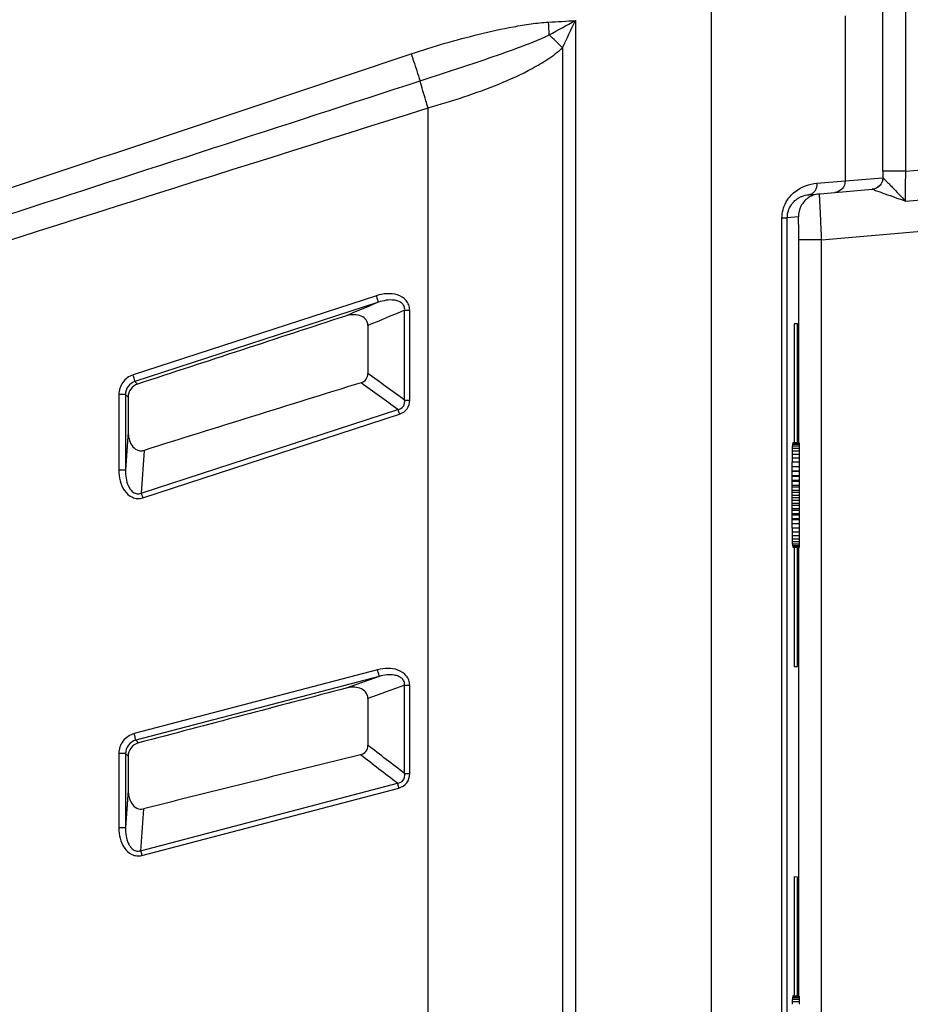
# Model space of a CAD drawing. Header units: millimetres. Extents: x 0 to 1682, y 0 to 1188.
# Tile 52 of 59: x 1448 to 1486, y 703 to 746. Entities that reach past the tile are written whole.
import ezdxf

# ---------------------------------------------------------------- set-up
doc = ezdxf.new("R2010")
doc.units = ezdxf.units.MM
doc.header["$LTSCALE"] = 92.51
doc.layers.add('REAR_CASE-RT1951WD-SHAPE', color=7, linetype='CONTINUOUS')

msp = doc.modelspace()

# ---------------------------------------------------------------- linework, layer by layer
at = {"layer": 'REAR_CASE-RT1951WD-SHAPE', "color": 7, "linetype": 'Continuous'}
for p, q in [((1485.28091, 739.345579), (1485.28091, 768.780094)), ((1486.278474, 739.345579), (1486.278474, 768.780094)), ((1477.830796, 746.361015), (1477.830796, 642.884825)), ((1471.936672, 745.887647), (1471.936685, 635.709844)), ((1483.642231, 746.090356), (1483.642231, 738.925773)), ((1471.378378, 744.706816), (1471.378389, 635.709858)), ((1465.547926, 636.882408), (1465.547926, 742.095428)), ((1482.621794, 736.371806), (1518.162237, 739.481192)), ((1483.642231, 738.925773), (1485.275224, 739.068641)), ((1486.278474, 739.345579), (1485.28091, 739.345579)), ((1482.41832, 738.827618), (1483.642231, 738.925773)), ((1482.065108, 738.329521), (1484.82002, 738.570544)), ((1480.899937, 737.33133), (1481.129603, 737.33133)), ((1480.899937, 649.254369), (1480.899937, 737.33133)), ((1481.611481, 737.373489), (1481.129603, 737.33133)), ((1481.129603, 649.254369), (1481.129603, 737.33133)), ((1482.621794, 736.371806), (1481.628928, 736.371806)), ((1481.628928, 727.562742), (1481.628928, 736.371806)), ((1482.621794, 650.213893), (1482.621794, 736.371806)), ((1463.307712, 733.948364), (1452.745105, 730.510314)), ((1463.390272, 733.664503), (1452.830311, 730.226461)), ((1464.528564, 733.320968), (1464.747917, 733.320968)), ((1464.528564, 729.421953), (1464.528564, 733.320968)), ((1464.747917, 729.421953), (1464.747917, 733.320968)), ((1462.935362, 732.653237), (1462.935362, 730.577249)), ((1481.573171, 732.722868), (1481.423619, 732.730706)), ((1481.423619, 732.730706), (1481.423619, 727.562742)), ((1481.573171, 727.562742), (1481.573171, 732.722868)), ((1452.944587, 730.114331), (1452.830311, 730.226461)), ((1452.418209, 729.658772), (1452.126792, 729.658772)), ((1452.126792, 729.658772), (1452.126792, 726.374034)), ((1452.418209, 729.658772), (1452.418209, 726.374034)), ((1452.533069, 729.546384), (1452.418209, 729.658772)), ((1452.533069, 729.546384), (1452.533069, 728.042567)), ((1464.528564, 729.421953), (1464.747917, 729.421953)), ((1453.096755, 725.383863), (1464.236812, 729.010237)), ((1453.165034, 725.181306), (1464.306062, 728.807358)), ((1452.533069, 728.042567), (1452.418209, 726.374034)), ((1481.645959, 727.488406), (1481.348968, 727.488406)), ((1481.352918, 727.488406), (1481.352525, 727.414885)), ((1481.645959, 727.537873), (1481.352918, 727.537873)), ((1481.645959, 727.562742), (1481.365263, 727.562742)), ((1481.645959, 727.562742), (1481.645959, 727.211295)), ((1453.224388, 727.238999), (1453.096755, 725.383863)), ((1481.338218, 727.059308), (1481.338559, 726.900109)), ((1481.341578, 727.199154), (1481.34162, 727.059308)), ((1481.645959, 727.059308), (1481.341641, 727.059308)), ((1481.645959, 727.199154), (1481.344859, 727.199154)), ((1481.345174, 727.318114), (1481.345011, 727.2113)), ((1481.645959, 727.414885), (1481.345174, 727.414885)), ((1481.645959, 727.318114), (1481.345174, 727.318114)), ((1481.348968, 727.414885), (1481.34864, 727.318114)), ((1481.645959, 727.199154), (1481.645959, 723.386545)), ((1481.645959, 726.7233), (1481.332353, 726.7233)), ((1481.332353, 726.7233), (1481.333532, 726.527199)), ((1481.645959, 726.900109), (1481.335132, 726.900109)), ((1481.335132, 726.900109), (1481.335844, 726.7233)), ((1452.418209, 726.374034), (1452.126792, 726.374034)), ((1481.327835, 726.34285), (1481.645959, 726.34285)), ((1481.331442, 726.34285), (1481.327835, 726.324774)), ((1481.645959, 726.324774), (1481.327835, 726.324774)), ((1481.327835, 726.324774), (1481.3297, 726.146997)), ((1481.645959, 726.530818), (1481.329912, 726.530818)), ((1481.329912, 726.530818), (1481.331442, 726.34285)), ((1481.324863, 725.941785), (1481.645959, 725.941785)), ((1481.328325, 725.941785), (1481.324863, 725.881147)), ((1481.645959, 725.881147), (1481.324863, 725.881147)), ((1481.324863, 725.881147), (1481.327332, 725.729464)), ((1481.326146, 726.146997), (1481.645959, 726.146997)), ((1481.3297, 726.146997), (1481.326146, 726.107423)), ((1481.645959, 726.107423), (1481.326146, 726.107423)), ((1481.326146, 726.107423), (1481.328325, 725.941785)), ((1481.326732, 725.512359), (1481.323565, 725.41181)), ((1481.645959, 725.41181), (1481.323565, 725.41181)), ((1481.323565, 725.41181), (1481.326531, 725.29285)), ((1481.324, 725.729464), (1481.645959, 725.729464)), ((1481.327332, 725.729464), (1481.324, 725.648426)), ((1481.645959, 725.648426), (1481.324, 725.648426)), ((1481.324, 725.648426), (1481.326732, 725.512359)), ((1481.326732, 725.512359), (1481.645959, 725.512359)), ((1481.326531, 725.29285), (1481.323565, 725.17389)), ((1481.645959, 725.17389), (1481.323565, 725.17389)), ((1481.323565, 725.17389), (1481.326732, 725.07334)), ((1481.326732, 725.07334), (1481.324, 724.937273)), ((1481.324, 724.937273), (1481.327332, 724.856235)), ((1481.326531, 725.29285), (1481.645959, 725.29285)), ((1481.326732, 725.07334), (1481.645959, 725.07334)), ((1481.645959, 724.937273), (1481.327332, 724.937273)), ((1481.327332, 724.856235), (1481.324863, 724.704552)), ((1481.324863, 724.704552), (1481.328325, 724.643914)), ((1481.328325, 724.643914), (1481.326146, 724.478277)), ((1481.327332, 724.856235), (1481.645959, 724.856235)), ((1481.645959, 724.704552), (1481.328325, 724.704552)), ((1481.328325, 724.643914), (1481.645959, 724.643914)), ((1481.326146, 724.478277), (1481.3297, 724.438703)), ((1481.3297, 724.438703), (1481.327835, 724.260926)), ((1481.327835, 724.260926), (1481.331442, 724.24285)), ((1481.645959, 724.478277), (1481.3297, 724.478277)), ((1481.3297, 724.438703), (1481.645959, 724.438703)), ((1481.331442, 724.24285), (1481.329912, 724.054881)), ((1481.645959, 724.260926), (1481.331442, 724.260926)), ((1481.331442, 724.24285), (1481.645959, 724.24285)), ((1481.333532, 724.058501), (1481.332353, 723.8624)), ((1481.645959, 724.054881), (1481.333532, 724.054881)), ((1481.335844, 723.8624), (1481.335132, 723.685591)), ((1481.645959, 723.8624), (1481.335946, 723.8624)), ((1481.338559, 723.685591), (1481.338218, 723.526391)), ((1481.645959, 723.685591), (1481.338659, 723.685591)), ((1481.34162, 723.526391), (1481.341578, 723.386545)), ((1481.645959, 723.526391), (1481.341641, 723.526391)), ((1481.645959, 723.386545), (1481.344859, 723.386545)), ((1481.345011, 723.374399), (1481.345174, 723.267585)), ((1481.34864, 723.267585), (1481.348968, 723.170814)), ((1481.645959, 723.267585), (1481.348968, 723.267585)), ((1481.645959, 723.374404), (1481.645959, 723.022957)), ((1481.352525, 723.170814), (1481.352918, 723.097293)), ((1481.645959, 723.170814), (1481.352918, 723.170814)), ((1481.645959, 723.097293), (1481.35698, 723.097293)), ((1481.645959, 723.047827), (1481.36111, 723.047827)), ((1481.645959, 723.022957), (1481.365263, 723.022957)), ((1481.423619, 723.022957), (1481.423619, 717.854993)), ((1481.573171, 717.862831), (1481.573171, 723.022957)), ((1481.628928, 703.562742), (1481.628928, 723.022957)), ((1463.357445, 717.722968), (1452.794886, 714.950147)), ((1481.423619, 717.854993), (1481.573171, 717.862831)), ((1463.423412, 717.434235), (1452.86349, 714.661418)), ((1463.423412, 717.434235), (1461.993383, 716.92408)), ((1464.528564, 717.047516), (1464.747917, 717.047516)), ((1464.528564, 713.21486), (1464.528564, 717.047516)), ((1464.747917, 713.214861), (1464.747917, 717.047516)), ((1462.935362, 716.479439), (1462.935362, 714.44216)), ((1452.977773, 714.542321), (1452.86349, 714.661418)), ((1452.418209, 714.083983), (1452.126792, 714.083983)), ((1452.126792, 714.083983), (1452.126792, 710.855964)), ((1452.418209, 714.083983), (1452.418209, 710.855964)), ((1452.533069, 713.964552), (1452.418209, 714.083983)), ((1452.533069, 713.964552), (1452.533069, 712.489666)), ((1464.528564, 713.21486), (1464.747917, 713.21486)), ((1453.072969, 709.870842), (1464.213656, 712.795726)), ((1453.129362, 709.664961), (1464.270992, 712.589578)), ((1452.533069, 712.489666), (1452.418209, 710.855964)), ((1453.200639, 711.687734), (1453.072969, 709.870842)), ((1452.418209, 710.855964), (1452.126792, 710.855964)), ((1481.573171, 708.722868), (1481.423619, 708.730706)), ((1481.423619, 708.730706), (1481.423619, 703.562742)), ((1481.573171, 703.562742), (1481.573171, 708.722868)), ((1481.645959, 703.562742), (1481.365263, 703.562742)), ((1481.645959, 703.562742), (1481.645959, 703.211295)), ((1481.345174, 703.318114), (1481.345011, 703.2113)), ((1481.645959, 703.414885), (1481.345174, 703.414885)), ((1481.645959, 703.318114), (1481.345174, 703.318114)), ((1481.348968, 703.414885), (1481.34864, 703.318114)), ((1481.645959, 703.488406), (1481.348968, 703.488406)), ((1481.352918, 703.488406), (1481.352525, 703.414885)), ((1481.645959, 703.537873), (1481.352918, 703.537873))]:
    msp.add_line(p, q, dxfattribs=at)
for centre, radius, start, end in [((1367.532167, 934.569298), 215.641058, 298.61219602, 298.95737027), ((1393.095107, 742.280456), 77.760236, 2.19751893, 2.60699668), ((1463.514818, 737.069901), 10.961662, 44.1622903, 48.3613263), ((-335.336922, 6102.183568), 5652.075068, 288.188214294, 288.571834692), ((1526.987863, 739.345643), 41.706953, 180.0000883, 180.3822098), ((1482.612782, 737.371206), 1.002656, 113.2367996, 125.345881), ((1482.612841, 737.367665), 1.005934, 95.0569152, 113.1602846), ((2374.977573, -2214.85194), 3083.103636, 107.21250091, 107.395704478), ((2179.018729, -2185.383459), 2986.609013, 103.879028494, 104.065096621)]:
    msp.add_arc(centre, radius, start, end, dxfattribs=at)
for points in [[(1470.774863, 745.817379), (1471.16244, 745.835009), (1471.549572, 745.861565), (1471.936672, 745.887647)], [(1471.378378, 744.706816), (1471.567265, 745.099096), (1471.752227, 745.493261), (1471.936672, 745.887649)], [(1429.204104, 731.577509), (1441.19935, 735.480611), (1453.200117, 739.366729), (1465.19608, 743.267628)], [(1486.278474, 739.345579), (1496.821098, 740.348048), (1507.36435, 741.343921), (1517.908087, 742.334613)], [(1486.268026, 738.05065), (1496.857964, 739.018432), (1507.448215, 739.982798), (1518.038708, 740.944485)], [(1463.390272, 733.664503), (1462.913357, 733.464682), (1462.436503, 733.264715), (1461.95971, 733.0646)], [(1461.95971, 733.0646), (1458.954772, 732.080864), (1455.949735, 731.09743), (1452.944587, 730.114331)], [(1464.528564, 733.320968), (1463.997421, 733.098573), (1463.466353, 732.875996), (1462.935362, 732.653237)], [(1464.528564, 729.421953), (1463.997657, 729.807273), (1463.46659, 730.192372), (1462.935362, 730.577249)], [(1464.236812, 729.010237), (1463.703515, 729.39747), (1463.170057, 729.78448), (1462.636436, 730.171265)], [(1461.993383, 716.92408), (1458.988271, 716.129815), (1455.98307, 715.335886), (1452.977773, 714.542321)], [(1464.528564, 717.047516), (1463.997445, 716.858303), (1463.466377, 716.668944), (1462.935362, 716.479439)], [(1464.528564, 713.21486), (1463.997663, 713.624176), (1463.466596, 714.033276), (1462.935362, 714.44216)], [(1464.213656, 712.795726), (1463.68017, 713.207218), (1463.146515, 713.618493), (1462.612692, 714.029548)]]:
    msp.add_open_spline(points, degree=3, dxfattribs=at)
for points, knots in [([(1464.81151, 744.439808), (1465.296103, 744.602518), (1466.272203, 744.907759), (1467.753774, 745.304512), (1469.002567, 745.579641), (1470.010858, 745.747828), (1470.519593, 745.805726), (1470.774863, 745.817379)], [0, 0, 0, 0, 0.250017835, 0.500027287, 0.750018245, 0.875017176, 1, 1, 1, 1]), ([(1465.19608, 743.267628), (1466.139959, 743.57493), (1467.555687, 744.034814), (1469.427641, 744.688126), (1470.350283, 745.051898), (1470.79808, 745.262101)], [0, 0, 0, 0, 0.500581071, 0.750538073, 1, 1, 1, 1]), ([(1465.547926, 742.095428), (1466.067625, 742.242465), (1467.099108, 742.560122), (1468.615652, 743.112216), (1469.839604, 743.66373), (1470.758487, 744.204809), (1471.184846, 744.525768), (1471.378378, 744.706816)], [0, 0, 0, 0, 0.251876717, 0.503068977, 0.752461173, 0.876409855, 1, 1, 1, 1]), ([(1464.81151, 744.439808), (1464.846708, 744.335045), (1464.976978, 743.945005), (1465.104919, 743.554178), (1465.196023, 743.267609)], [0, 0, 0, 0, 0.268756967, 1, 1, 1, 1]), ([(1465.547926, 742.095428), (1465.515091, 742.20004), (1465.394134, 742.589656), (1465.277256, 742.980567), (1465.19608, 743.267628)], [0, 0, 0, 0, 0.26876033, 1, 1, 1, 1]), ([(1429.502191, 730.647813), (1432.502202, 731.615864), (1444.506003, 735.467731), (1456.530146, 739.255762), (1465.547926, 742.095428)], [0, 0, 0, 0, 0.250053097, 1, 1, 1, 1]), ([(1485.275224, 739.068641), (1485.275276, 738.94787), (1485.181155, 738.697469), (1484.940133, 738.581053), (1484.82002, 738.570544)], [0, 0, 0, 0, 0.500413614, 1, 1, 1, 1]), ([(1485.281845, 739.067418), (1485.281575, 738.946812), (1485.187042, 738.697107), (1484.946715, 738.580527), (1484.826737, 738.569693)], [0, 0, 0, 0, 0.50029127, 1, 1, 1, 1]), ([(1485.275224, 739.068641), (1485.276324, 739.068738), (1485.278614, 739.068623), (1485.280785, 739.067905), (1485.281838, 739.067426)], [0, 0, 0, 0, 0.488205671, 1, 1, 1, 1]), ([(1485.281845, 739.067418), (1485.295549, 739.048907), (1485.345677, 739.00299), (1485.433116, 738.913426), (1485.551925, 738.794655), (1485.734807, 738.605331), (1485.972901, 738.35327), (1486.168118, 738.15074), (1486.268014, 738.050623)], [0, 0, 0, 0, 0.048778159, 0.142906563, 0.265711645, 0.404301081, 0.7004701, 1, 1, 1, 1]), ([(1486.268013, 738.050649), (1486.263439, 738.144714), (1486.250975, 738.576354), (1486.261858, 739.008413), (1486.278474, 739.345579)], [0, 0, 0, 0, 0.218126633, 1, 1, 1, 1]), ([(1480.899937, 737.33133), (1480.899944, 737.560387), (1481.017915, 738.006146), (1481.538538, 738.601348), (1482.085444, 738.80092), (1482.41832, 738.827618)], [0, 0, 0, 0, 0.296556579, 0.56764638, 1, 1, 1, 1]), ([(1482.41832, 738.827618), (1482.422138, 738.709747), (1482.37759, 738.527691), (1482.216441, 738.368982), (1482.114718, 738.333861), (1482.065108, 738.329521)], [0, 0, 0, 0, 0.533593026, 0.774681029, 1, 1, 1, 1]), ([(1483.642231, 738.925773), (1483.642282, 738.805002), (1483.548161, 738.5546), (1483.30714, 738.438184), (1483.187027, 738.427676)], [0, 0, 0, 0, 0.500413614, 1, 1, 1, 1]), ([(1481.129603, 737.33133), (1481.12961, 737.52922), (1481.24363, 737.891197), (1481.518956, 738.132609), (1481.654958, 738.206566)], [0, 0, 0, 0, 0.561071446, 1, 1, 1, 1]), ([(1482.032735, 738.189047), (1481.904341, 738.097934), (1481.688104, 737.850486), (1481.611476, 737.530933), (1481.611481, 737.373489)], [0, 0, 0, 0, 0.499989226, 1, 1, 1, 1]), ([(1481.654958, 738.206566), (1481.690455, 738.225869), (1481.820358, 738.286941), (1481.962564, 738.320549), (1482.065108, 738.329521)], [0, 0, 0, 0, 0.281887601, 1, 1, 1, 1]), ([(1482.621794, 736.371806), (1482.61612, 736.50174), (1482.604909, 736.756605), (1482.588182, 737.126602), (1482.572411, 737.467643), (1482.558061, 737.76648), (1482.547409, 737.984072), (1482.539627, 738.128107), (1482.535596, 738.212415), (1482.530422, 738.276278), (1482.530563, 738.328238), (1482.522887, 738.348918), (1482.527379, 738.36996), (1482.524173, 738.369683)], [0, 0, 0, 0, 0.195052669, 0.382599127, 0.555479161, 0.707030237, 0.831422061, 0.881887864, 0.923858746, 0.956926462, 0.980776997, 0.995172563, 1, 1, 1, 1]), ([(1484.82002, 738.570544), (1484.821137, 738.570642), (1484.823426, 738.570598), (1484.825651, 738.570068), (1484.826737, 738.569696)], [0, 0, 0, 0, 0.494285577, 1, 1, 1, 1]), ([(1484.826737, 738.569696), (1484.887452, 738.548923), (1485.064088, 738.476244), (1485.54433, 738.302564), (1485.967384, 738.159656), (1486.268026, 738.05065)], [0, 0, 0, 0, 0.125661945, 0.373763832, 1, 1, 1, 1]), ([(1481.628928, 736.371806), (1481.628927, 736.499524), (1481.628353, 736.685016), (1481.626194, 736.921065), (1481.624174, 737.071175), (1481.621528, 737.193898), (1481.619337, 737.278243), (1481.616603, 737.326943), (1481.615738, 737.352673), (1481.61308, 737.363561), (1481.613141, 737.37363), (1481.611481, 737.373489)], [0, 0, 0, 0, 0.382279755, 0.555132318, 0.706734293, 0.831206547, 0.923696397, 0.956769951, 0.980614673, 0.99501244, 1, 1, 1, 1]), ([(1464.747917, 733.320968), (1464.74791, 733.396997), (1464.722556, 733.550715), (1464.56392, 733.816782), (1464.214814, 734.014591), (1463.754761, 734.054539), (1463.452445, 733.99547), (1463.307712, 733.948364)], [0, 0, 0, 0, 0.125270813, 0.250493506, 0.498970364, 0.749215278, 1, 1, 1, 1]), ([(1463.390272, 733.664503), (1463.390804, 733.674405), (1463.380355, 733.705398), (1463.365648, 733.765709), (1463.338788, 733.850589), (1463.318807, 733.914242), (1463.307712, 733.948364)], [0, 0, 0, 0, 0.100572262, 0.322386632, 0.636088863, 1, 1, 1, 1]), ([(1464.528563, 733.320968), (1464.534062, 733.37876), (1464.519845, 733.500286), (1464.405244, 733.642032), (1464.246646, 733.721949), (1464.018346, 733.771231), (1463.725139, 733.759099), (1463.499621, 733.702224), (1463.390272, 733.664503)], [0, 0, 0, 0, 0.125124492, 0.250420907, 0.375911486, 0.501218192, 0.7506896, 1, 1, 1, 1]), ([(1462.935362, 732.653237), (1462.935362, 732.704439), (1462.917763, 732.808037), (1462.807952, 732.985667), (1462.570171, 733.113878), (1462.260451, 733.137157), (1462.05712, 733.09649), (1461.95971, 733.0646)], [0, 0, 0, 0, 0.125269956, 0.250480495, 0.498961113, 0.749232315, 1, 1, 1, 1]), ([(1452.745105, 730.510314), (1452.569747, 730.453226), (1452.246686, 730.221996), (1452.126803, 729.843225), (1452.126792, 729.658772)], [0, 0, 0, 0, 0.499951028, 1, 1, 1, 1]), ([(1452.830311, 730.226461), (1452.829839, 730.236435), (1452.819537, 730.267175), (1452.794079, 730.36215), (1452.765798, 730.446711), (1452.745105, 730.510314)], [0, 0, 0, 0, 0.101050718, 0.323140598, 1, 1, 1, 1]), ([(1462.636436, 730.171265), (1462.72148, 730.197611), (1462.885691, 730.300796), (1462.935362, 730.488198), (1462.935362, 730.577249)], [0, 0, 0, 0, 0.499947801, 1, 1, 1, 1]), ([(1452.830311, 730.226461), (1452.713259, 730.188773), (1452.497231, 730.034875), (1452.41789, 729.781837), (1452.418209, 729.658772)], [0, 0, 0, 0, 0.499807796, 1, 1, 1, 1]), ([(1452.944587, 730.114331), (1452.827781, 730.07612), (1452.612791, 729.921665), (1452.533069, 729.669294), (1452.533069, 729.546384)], [0, 0, 0, 0, 0.499975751, 1, 1, 1, 1]), ([(1464.23681, 729.010238), (1464.327447, 729.027451), (1464.516662, 729.121899), (1464.540753, 729.33056), (1464.528562, 729.421955)], [0, 0, 0, 0, 0.500143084, 1, 1, 1, 1]), ([(1464.306062, 728.807358), (1464.432895, 728.848656), (1464.675746, 729.008015), (1464.747901, 729.2884), (1464.747917, 729.421953)], [0, 0, 0, 0, 0.499687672, 1, 1, 1, 1]), ([(1464.236811, 729.010239), (1464.242066, 728.995819), (1464.266042, 728.9285), (1464.288715, 728.860722), (1464.306063, 728.807358)], [0, 0, 0, 0, 0.214764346, 1, 1, 1, 1]), ([(1452.533069, 728.042567), (1452.533069, 727.940266), (1452.557669, 727.734744), (1452.67573, 727.448102), (1452.869794, 727.261419), (1453.071657, 727.209726), (1453.175623, 727.223721), (1453.224388, 727.238999)], [0, 0, 0, 0, 0.250725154, 0.501013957, 0.749564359, 0.874754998, 1, 1, 1, 1]), ([(1452.126792, 726.374034), (1452.126795, 726.220908), (1452.163594, 725.91333), (1452.34094, 725.484553), (1452.634066, 725.207293), (1452.937227, 725.134564), (1453.092338, 725.15766), (1453.165034, 725.181306)], [0, 0, 0, 0, 0.250845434, 0.501165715, 0.749608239, 0.87477149, 1, 1, 1, 1]), ([(1452.418209, 726.374034), (1452.416523, 726.257838), (1452.432612, 726.02466), (1452.511051, 725.740405), (1452.627097, 725.535975), (1452.750786, 725.406678), (1452.921303, 725.337107), (1453.042999, 725.36056), (1453.096755, 725.383865)], [0, 0, 0, 0, 0.248729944, 0.497898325, 0.623211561, 0.748918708, 0.874592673, 1, 1, 1, 1]), ([(1453.096755, 725.383863), (1453.101855, 725.369446), (1453.125261, 725.302147), (1453.147721, 725.234521), (1453.165033, 725.181306)], [0, 0, 0, 0, 0.214614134, 1, 1, 1, 1]), ([(1464.747917, 717.047516), (1464.747908, 717.12154), (1464.723277, 717.271089), (1464.572754, 717.531772), (1464.242753, 717.737328), (1463.797782, 717.80112), (1463.500731, 717.760579), (1463.357445, 717.722968)], [0, 0, 0, 0, 0.125258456, 0.250493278, 0.499143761, 0.749327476, 1, 1, 1, 1]), ([(1463.423412, 717.434235), (1463.424511, 717.444162), (1463.415938, 717.475846), (1463.404703, 717.537081), (1463.382827, 717.623491), (1463.366551, 717.688247), (1463.357445, 717.722968)], [0, 0, 0, 0, 0.101113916, 0.323111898, 0.636624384, 1, 1, 1, 1]), ([(1464.528562, 717.047516), (1464.533264, 717.103785), (1464.517225, 717.221468), (1464.407699, 717.35946), (1464.257263, 717.443237), (1464.038323, 717.502552), (1463.75345, 717.507229), (1463.53155, 717.46471), (1463.423412, 717.434235)], [0, 0, 0, 0, 0.125248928, 0.250646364, 0.376141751, 0.501410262, 0.750787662, 1, 1, 1, 1]), ([(1462.935362, 716.479439), (1462.935362, 716.577501), (1462.858536, 716.781097), (1462.589245, 716.93738), (1462.289706, 716.977961), (1462.089827, 716.94957), (1461.993383, 716.92408)], [0, 0, 0, 0, 0.247423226, 0.497071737, 0.748303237, 1, 1, 1, 1]), ([(1452.794886, 714.950147), (1452.608574, 714.901224), (1452.258282, 714.673335), (1452.126806, 714.276652), (1452.126792, 714.083983)], [0, 0, 0, 0, 0.499947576, 1, 1, 1, 1]), ([(1452.86349, 714.661418), (1452.863605, 714.671456), (1452.855125, 714.702845), (1452.835203, 714.799272), (1452.811872, 714.885414), (1452.794886, 714.950147)], [0, 0, 0, 0, 0.101443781, 0.323667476, 1, 1, 1, 1]), ([(1452.86349, 714.661418), (1452.739136, 714.629232), (1452.504839, 714.477634), (1452.417855, 714.212543), (1452.418209, 714.083983)], [0, 0, 0, 0, 0.499789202, 1, 1, 1, 1]), ([(1452.977773, 714.542321), (1452.85365, 714.509545), (1452.620503, 714.357261), (1452.533069, 714.092943), (1452.533069, 713.964552)], [0, 0, 0, 0, 0.49997272, 1, 1, 1, 1]), ([(1462.612692, 714.029548), (1462.703068, 714.051879), (1462.881782, 714.151609), (1462.935362, 714.349043), (1462.935362, 714.44216)], [0, 0, 0, 0, 0.499939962, 1, 1, 1, 1]), ([(1464.213654, 712.795728), (1464.309715, 712.807929), (1464.516829, 712.896648), (1464.541673, 713.118903), (1464.528561, 713.214862)], [0, 0, 0, 0, 0.499953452, 1, 1, 1, 1]), ([(1464.270992, 712.589578), (1464.405832, 712.624991), (1464.670245, 712.779926), (1464.74789, 713.075201), (1464.747917, 713.214861)], [0, 0, 0, 0, 0.499556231, 1, 1, 1, 1]), ([(1464.213656, 712.795728), (1464.218066, 712.781064), (1464.238099, 712.712606), (1464.256785, 712.64376), (1464.270992, 712.589578)], [0, 0, 0, 0, 0.214685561, 1, 1, 1, 1]), ([(1452.533069, 712.489666), (1452.533069, 712.390032), (1452.556683, 712.189766), (1452.672036, 711.910751), (1452.889894, 711.68947), (1453.105617, 711.663927), (1453.200639, 711.687734)], [0, 0, 0, 0, 0.251643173, 0.502879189, 0.752586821, 1, 1, 1, 1]), ([(1452.126792, 710.855964), (1452.126795, 710.706828), (1452.162436, 710.407261), (1452.334248, 709.989176), (1452.614128, 709.715937), (1452.905405, 709.632364), (1453.057367, 709.646067), (1453.129362, 709.664961)], [0, 0, 0, 0, 0.250778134, 0.501066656, 0.749706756, 0.874837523, 1, 1, 1, 1]), ([(1452.418209, 710.855964), (1452.416561, 710.743), (1452.432233, 710.516265), (1452.508467, 710.240027), (1452.620155, 710.040658), (1452.738253, 709.913376), (1452.899671, 709.83826), (1453.019231, 709.85185), (1453.072969, 709.870843)], [0, 0, 0, 0, 0.248671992, 0.497802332, 0.623095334, 0.748796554, 0.874546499, 1, 1, 1, 1]), ([(1453.072969, 709.870842), (1453.077225, 709.85618), (1453.09669, 709.787737), (1453.115178, 709.71902), (1453.129362, 709.664961)], [0, 0, 0, 0, 0.214556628, 1, 1, 1, 1])]:
    msp.add_open_spline(points, degree=3, knots=knots, dxfattribs=at)

doc.saveas('drawing.dxf')
